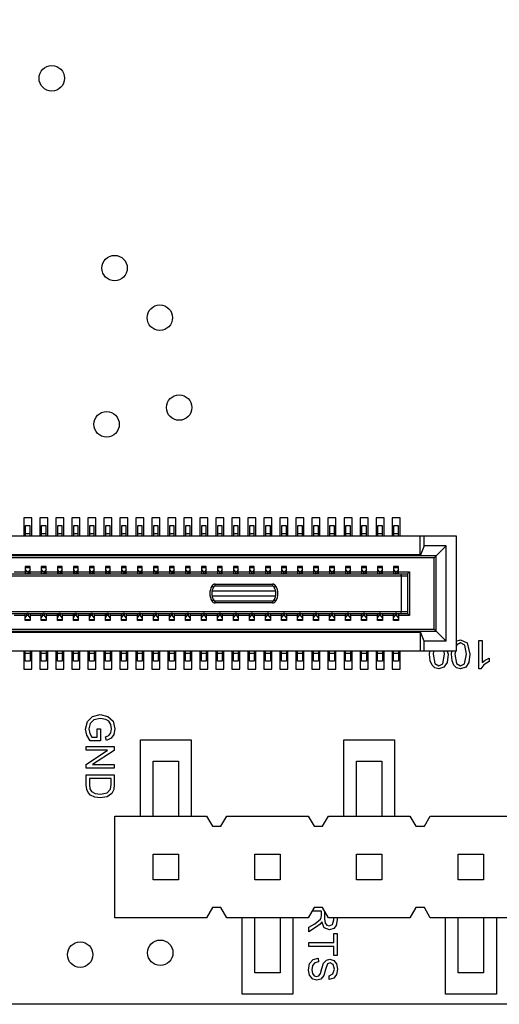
# Model space of a CAD drawing. Extents: x 11 to 146, y 7 to 201.
# Tile 4 of 27: x 54 to 66, y 7 to 32. Entities that reach past the tile are written whole.
import ezdxf

# ---------------------------------------------------------------- set-up
doc = ezdxf.new("R2010")
doc.units = 0
doc.layers.add('0_COMPONENTS', color=7, linetype='CONTINUOUS')

msp = doc.modelspace()

# ---------------------------------------------------------------- linework, layer by layer
at = {"layer": '0_COMPONENTS', "color": 8, "linetype": 'CONTINUOUS'}
for p, q in [((54.43, 18.804), (54.31, 18.804)), ((54.83, 18.804), (54.71, 18.804)), ((55.23, 18.804), (55.11, 18.804)), ((55.63, 18.804), (55.51, 18.804)), ((56.03, 18.804), (55.91, 18.804)), ((56.43, 18.804), (56.31, 18.804)), ((56.83, 18.804), (56.71, 18.804)), ((57.23, 18.804), (57.11, 18.804)), ((57.63, 18.804), (57.51, 18.804)), ((58.03, 18.804), (57.91, 18.804)), ((58.43, 18.804), (58.31, 18.804)), ((58.83, 18.804), (58.71, 18.804)), ((59.23, 18.804), (59.11, 18.804)), ((59.63, 18.804), (59.51, 18.804)), ((60.03, 18.804), (59.91, 18.804)), ((60.43, 18.804), (60.31, 18.804)), ((60.83, 18.804), (60.71, 18.804)), ((61.23, 18.804), (61.11, 18.804)), ((61.63, 18.804), (61.51, 18.804)), ((62.03, 18.804), (61.91, 18.804)), ((62.43, 18.804), (62.31, 18.804)), ((62.83, 18.804), (62.71, 18.804)), ((63.23, 18.804), (63.11, 18.804)), ((63.63, 18.804), (63.51, 18.804)), ((64.52, 18.204), (64.82, 18.504)), ((64.17, 18.279), (43.37, 18.279)), ((54.31, 17.967), (54.43, 17.967)), ((54.71, 17.967), (54.83, 17.967)), ((55.11, 17.967), (55.23, 17.967)), ((55.51, 17.967), (55.63, 17.967)), ((55.91, 17.967), (56.03, 17.967)), ((56.31, 17.967), (56.43, 17.967)), ((56.71, 17.967), (56.83, 17.967)), ((57.11, 17.967), (57.23, 17.967)), ((57.51, 17.967), (57.63, 17.967)), ((57.91, 17.967), (58.03, 17.967)), ((58.31, 17.967), (58.43, 17.967)), ((58.71, 17.967), (58.83, 17.967)), ((59.11, 17.967), (59.23, 17.967)), ((59.51, 17.967), (59.63, 17.967)), ((59.91, 17.967), (60.03, 17.967)), ((60.31, 17.967), (60.43, 17.967)), ((60.71, 17.967), (60.83, 17.967)), ((61.11, 17.967), (61.23, 17.967)), ((61.51, 17.967), (61.63, 17.967)), ((61.91, 17.967), (62.03, 17.967)), ((62.31, 17.967), (62.43, 17.967)), ((62.71, 17.967), (62.83, 17.967)), ((63.11, 17.967), (63.23, 17.967)), ((63.51, 17.967), (63.63, 17.967)), ((43.68, 17.759), (63.86, 17.759)), ((54.03, 17.859), (54.31, 17.859)), ((54.35, 17.814), (54.344, 17.809)), ((54.39, 17.859), (54.35, 17.859)), ((54.43, 17.859), (54.71, 17.859)), ((54.75, 17.814), (54.744, 17.809)), ((54.79, 17.859), (54.75, 17.859)), ((54.83, 17.859), (55.11, 17.859)), ((55.15, 17.814), (55.144, 17.809)), ((55.19, 17.859), (55.15, 17.859)), ((55.23, 17.859), (55.51, 17.859)), ((55.55, 17.814), (55.544, 17.809)), ((55.59, 17.859), (55.55, 17.859)), ((55.63, 17.859), (55.91, 17.859)), ((55.95, 17.814), (55.944, 17.809)), ((55.99, 17.859), (55.95, 17.859)), ((56.03, 17.859), (56.31, 17.859)), ((56.35, 17.814), (56.344, 17.809)), ((56.39, 17.859), (56.35, 17.859)), ((56.43, 17.859), (56.71, 17.859)), ((56.75, 17.814), (56.744, 17.809)), ((56.79, 17.859), (56.75, 17.859)), ((56.83, 17.859), (57.11, 17.859)), ((57.15, 17.814), (57.144, 17.809)), ((57.19, 17.859), (57.15, 17.859)), ((57.23, 17.859), (57.51, 17.859)), ((57.55, 17.814), (57.544, 17.809)), ((57.59, 17.859), (57.55, 17.859)), ((57.63, 17.859), (57.91, 17.859)), ((57.95, 17.814), (57.944, 17.809)), ((57.99, 17.859), (57.95, 17.859)), ((58.03, 17.859), (58.31, 17.859)), ((58.35, 17.814), (58.344, 17.809)), ((58.39, 17.859), (58.35, 17.859)), ((58.43, 17.859), (58.71, 17.859)), ((58.75, 17.814), (58.744, 17.809)), ((58.79, 17.859), (58.75, 17.859)), ((58.83, 17.859), (59.11, 17.859)), ((59.15, 17.814), (59.144, 17.809)), ((59.19, 17.859), (59.15, 17.859)), ((59.23, 17.859), (59.51, 17.859)), ((59.55, 17.814), (59.544, 17.809)), ((59.59, 17.859), (59.55, 17.859)), ((59.63, 17.859), (59.91, 17.859)), ((59.95, 17.814), (59.944, 17.809)), ((59.99, 17.859), (59.95, 17.859)), ((60.03, 17.859), (60.31, 17.859)), ((60.35, 17.814), (60.344, 17.809)), ((60.39, 17.859), (60.35, 17.859)), ((60.43, 17.859), (60.71, 17.859)), ((60.75, 17.814), (60.744, 17.809)), ((60.79, 17.859), (60.75, 17.859)), ((60.83, 17.859), (61.11, 17.859)), ((61.15, 17.814), (61.144, 17.809)), ((61.19, 17.859), (61.15, 17.859)), ((61.23, 17.859), (61.51, 17.859)), ((61.55, 17.814), (61.544, 17.809)), ((61.59, 17.859), (61.55, 17.859)), ((61.63, 17.859), (61.91, 17.859)), ((61.95, 17.814), (61.944, 17.809)), ((61.99, 17.859), (61.95, 17.859)), ((62.03, 17.859), (62.31, 17.859)), ((62.35, 17.814), (62.344, 17.809)), ((62.39, 17.859), (62.35, 17.859)), ((62.43, 17.859), (62.71, 17.859)), ((62.75, 17.814), (62.744, 17.809)), ((62.79, 17.859), (62.75, 17.859)), ((62.83, 17.859), (63.11, 17.859)), ((63.15, 17.814), (63.144, 17.809)), ((63.19, 17.859), (63.15, 17.859)), ((63.23, 17.859), (63.51, 17.859)), ((63.55, 17.814), (63.544, 17.809)), ((63.59, 17.859), (63.55, 17.859)), ((63.86, 17.809), (63.91, 17.859)), ((60.564, 17.374), (58.975, 17.374)), ((58.975, 17.254), (60.564, 17.254)), ((43.68, 16.869), (63.86, 16.869)), ((54.31, 16.769), (54.03, 16.769)), ((54.31, 16.71), (54.35, 16.769)), ((54.39, 16.814), (54.395, 16.819)), ((54.71, 16.769), (54.43, 16.769)), ((54.71, 16.71), (54.75, 16.769)), ((54.79, 16.814), (54.795, 16.819)), ((55.11, 16.769), (54.83, 16.769)), ((55.11, 16.71), (55.15, 16.769)), ((55.19, 16.814), (55.195, 16.819)), ((55.51, 16.769), (55.23, 16.769)), ((55.51, 16.71), (55.55, 16.769)), ((55.59, 16.814), (55.595, 16.819)), ((55.91, 16.769), (55.63, 16.769)), ((55.91, 16.71), (55.95, 16.769)), ((55.99, 16.814), (55.995, 16.819)), ((56.31, 16.769), (56.03, 16.769)), ((56.31, 16.71), (56.35, 16.769)), ((56.39, 16.814), (56.395, 16.819)), ((56.71, 16.769), (56.43, 16.769)), ((56.71, 16.71), (56.75, 16.769)), ((56.79, 16.814), (56.795, 16.819)), ((57.11, 16.769), (56.83, 16.769)), ((57.11, 16.71), (57.15, 16.769)), ((57.19, 16.814), (57.195, 16.819)), ((57.51, 16.769), (57.23, 16.769)), ((57.51, 16.71), (57.55, 16.769)), ((57.59, 16.814), (57.595, 16.819)), ((57.91, 16.769), (57.63, 16.769)), ((57.91, 16.71), (57.95, 16.769)), ((57.99, 16.814), (57.995, 16.819)), ((58.31, 16.769), (58.03, 16.769)), ((58.31, 16.71), (58.35, 16.769)), ((58.39, 16.814), (58.395, 16.819)), ((58.71, 16.769), (58.43, 16.769)), ((58.71, 16.71), (58.75, 16.769)), ((58.79, 16.814), (58.795, 16.819)), ((59.11, 16.769), (58.83, 16.769)), ((59.11, 16.71), (59.15, 16.769)), ((59.19, 16.814), (59.195, 16.819)), ((59.51, 16.769), (59.23, 16.769)), ((59.51, 16.71), (59.55, 16.769)), ((59.59, 16.814), (59.595, 16.819)), ((59.91, 16.769), (59.63, 16.769)), ((59.91, 16.71), (59.95, 16.769)), ((59.99, 16.814), (59.995, 16.819)), ((60.31, 16.769), (60.03, 16.769)), ((60.31, 16.71), (60.35, 16.769)), ((60.39, 16.814), (60.395, 16.819)), ((60.71, 16.769), (60.43, 16.769)), ((60.71, 16.71), (60.75, 16.769)), ((60.79, 16.814), (60.795, 16.819)), ((61.11, 16.769), (60.83, 16.769)), ((61.11, 16.71), (61.15, 16.769)), ((61.19, 16.814), (61.195, 16.819)), ((61.51, 16.769), (61.23, 16.769)), ((61.51, 16.71), (61.55, 16.769)), ((61.59, 16.814), (61.595, 16.819)), ((61.91, 16.769), (61.63, 16.769)), ((61.91, 16.71), (61.95, 16.769)), ((61.99, 16.814), (61.995, 16.819)), ((62.31, 16.769), (62.03, 16.769)), ((62.31, 16.71), (62.35, 16.769)), ((62.39, 16.814), (62.395, 16.819)), ((62.71, 16.769), (62.43, 16.769)), ((62.71, 16.71), (62.75, 16.769)), ((62.79, 16.814), (62.795, 16.819)), ((63.11, 16.769), (62.83, 16.769)), ((63.11, 16.71), (63.15, 16.769)), ((63.19, 16.814), (63.195, 16.819)), ((63.51, 16.769), (63.23, 16.769)), ((63.51, 16.71), (63.55, 16.769)), ((63.59, 16.814), (63.595, 16.819)), ((54.43, 16.66), (54.31, 16.66)), ((54.83, 16.66), (54.71, 16.66)), ((55.23, 16.66), (55.11, 16.66)), ((55.63, 16.66), (55.51, 16.66)), ((56.03, 16.66), (55.91, 16.66)), ((56.43, 16.66), (56.31, 16.66)), ((56.83, 16.66), (56.71, 16.66)), ((57.23, 16.66), (57.11, 16.66)), ((57.63, 16.66), (57.51, 16.66)), ((58.03, 16.66), (57.91, 16.66)), ((58.43, 16.66), (58.31, 16.66)), ((58.83, 16.66), (58.71, 16.66)), ((59.23, 16.66), (59.11, 16.66)), ((59.63, 16.66), (59.51, 16.66)), ((60.03, 16.66), (59.91, 16.66)), ((60.43, 16.66), (60.31, 16.66)), ((60.83, 16.66), (60.71, 16.66)), ((61.23, 16.66), (61.11, 16.66)), ((61.63, 16.66), (61.51, 16.66)), ((62.03, 16.66), (61.91, 16.66)), ((62.43, 16.66), (62.31, 16.66)), ((62.83, 16.66), (62.71, 16.66)), ((63.23, 16.66), (63.11, 16.66)), ((63.63, 16.66), (63.51, 16.66)), ((43.37, 16.349), (64.17, 16.349)), ((64.27, 15.874), (64.27, 16.124)), ((54.31, 15.824), (54.43, 15.824)), ((54.71, 15.824), (54.83, 15.824)), ((55.11, 15.824), (55.23, 15.824)), ((55.51, 15.824), (55.63, 15.824)), ((55.91, 15.824), (56.03, 15.824)), ((56.31, 15.824), (56.43, 15.824)), ((56.71, 15.824), (56.83, 15.824)), ((57.11, 15.824), (57.23, 15.824)), ((57.51, 15.824), (57.63, 15.824)), ((57.91, 15.824), (58.03, 15.824)), ((58.31, 15.824), (58.43, 15.824)), ((58.71, 15.824), (58.83, 15.824)), ((59.11, 15.824), (59.23, 15.824)), ((59.51, 15.824), (59.63, 15.824)), ((59.91, 15.824), (60.03, 15.824)), ((60.31, 15.824), (60.43, 15.824)), ((60.71, 15.824), (60.83, 15.824)), ((61.11, 15.824), (61.23, 15.824)), ((61.51, 15.824), (61.63, 15.824)), ((61.91, 15.824), (62.03, 15.824)), ((62.31, 15.824), (62.43, 15.824)), ((62.71, 15.824), (62.83, 15.824)), ((63.11, 15.824), (63.23, 15.824)), ((63.51, 15.824), (63.63, 15.824))]:
    msp.add_line(p, q, dxfattribs=at)
for points in [[(121.59, 61.054), (121.59, 7.054), (36.59, 7.054), (36.59, 61.054)], [(42.47, 18.754), (65.07, 18.754), (65.07, 15.874), (42.47, 15.874)], [(64.57, 18.254), (42.97, 18.254), (42.97, 16.374), (64.57, 16.374)], [(59.056, 17.549), (60.483, 17.549), (60.483, 17.499), (59.056, 17.499)], [(59.056, 17.129), (60.483, 17.129), (60.483, 17.079), (59.056, 17.079)], [(58.137, 10.801), (58.137, 10.166), (57.502, 10.166), (57.502, 10.801)], [(60.677, 10.801), (60.677, 10.166), (60.042, 10.166), (60.042, 10.801)], [(63.217, 10.801), (63.217, 10.166), (62.582, 10.166), (62.582, 10.801)], [(65.757, 10.801), (65.757, 10.166), (65.122, 10.166), (65.122, 10.801)]]:
    msp.add_lwpolyline(points, close=True, dxfattribs=at)
at = {"layer": '0_COMPONENTS', "color": 4, "linetype": 'CONTINUOUS'}
for points in [[(54.47, 18.754), (54.47, 19.204), (54.27, 19.204), (54.27, 18.754)], [(54.87, 18.754), (54.87, 19.204), (54.67, 19.204), (54.67, 18.754)], [(55.27, 18.754), (55.27, 19.204), (55.07, 19.204), (55.07, 18.754)], [(55.67, 18.754), (55.67, 19.204), (55.47, 19.204), (55.47, 18.754)], [(56.07, 18.754), (56.07, 19.204), (55.87, 19.204), (55.87, 18.754)], [(56.47, 18.754), (56.47, 19.204), (56.27, 19.204), (56.27, 18.754)], [(56.87, 18.754), (56.87, 19.204), (56.67, 19.204), (56.67, 18.754)], [(57.27, 18.754), (57.27, 19.204), (57.07, 19.204), (57.07, 18.754)], [(57.67, 18.754), (57.67, 19.204), (57.47, 19.204), (57.47, 18.754)], [(58.07, 18.754), (58.07, 19.204), (57.87, 19.204), (57.87, 18.754)], [(58.47, 18.754), (58.47, 19.204), (58.27, 19.204), (58.27, 18.754)], [(58.87, 18.754), (58.87, 19.204), (58.67, 19.204), (58.67, 18.754)], [(59.27, 18.754), (59.27, 19.204), (59.07, 19.204), (59.07, 18.754)], [(59.67, 18.754), (59.67, 19.204), (59.47, 19.204), (59.47, 18.754)], [(60.07, 18.754), (60.07, 19.204), (59.87, 19.204), (59.87, 18.754)], [(60.47, 18.754), (60.47, 19.204), (60.27, 19.204), (60.27, 18.754)], [(60.87, 18.754), (60.87, 19.204), (60.67, 19.204), (60.67, 18.754)], [(61.27, 18.754), (61.27, 19.204), (61.07, 19.204), (61.07, 18.754)], [(61.67, 18.754), (61.67, 19.204), (61.47, 19.204), (61.47, 18.754)], [(62.07, 18.754), (62.07, 19.204), (61.87, 19.204), (61.87, 18.754)], [(62.47, 18.754), (62.47, 19.204), (62.27, 19.204), (62.27, 18.754)], [(62.87, 18.754), (62.87, 19.204), (62.67, 19.204), (62.67, 18.754)], [(63.27, 18.754), (63.27, 19.204), (63.07, 19.204), (63.07, 18.754)], [(63.67, 18.754), (63.67, 19.204), (63.47, 19.204), (63.47, 18.754)], [(54.27, 15.874), (54.27, 15.424), (54.47, 15.424), (54.47, 15.874)], [(54.67, 15.874), (54.67, 15.424), (54.87, 15.424), (54.87, 15.874)], [(55.07, 15.874), (55.07, 15.424), (55.27, 15.424), (55.27, 15.874)], [(55.47, 15.874), (55.47, 15.424), (55.67, 15.424), (55.67, 15.874)], [(55.87, 15.874), (55.87, 15.424), (56.07, 15.424), (56.07, 15.874)], [(56.27, 15.874), (56.27, 15.424), (56.47, 15.424), (56.47, 15.874)], [(56.67, 15.874), (56.67, 15.424), (56.87, 15.424), (56.87, 15.874)], [(57.07, 15.874), (57.07, 15.424), (57.27, 15.424), (57.27, 15.874)], [(57.47, 15.874), (57.47, 15.424), (57.67, 15.424), (57.67, 15.874)], [(57.87, 15.874), (57.87, 15.424), (58.07, 15.424), (58.07, 15.874)], [(58.27, 15.874), (58.27, 15.424), (58.47, 15.424), (58.47, 15.874)], [(58.67, 15.874), (58.67, 15.424), (58.87, 15.424), (58.87, 15.874)], [(59.07, 15.874), (59.07, 15.424), (59.27, 15.424), (59.27, 15.874)], [(59.47, 15.874), (59.47, 15.424), (59.67, 15.424), (59.67, 15.874)], [(59.87, 15.874), (59.87, 15.424), (60.07, 15.424), (60.07, 15.874)], [(60.27, 15.874), (60.27, 15.424), (60.47, 15.424), (60.47, 15.874)], [(60.67, 15.874), (60.67, 15.424), (60.87, 15.424), (60.87, 15.874)], [(61.07, 15.874), (61.07, 15.424), (61.27, 15.424), (61.27, 15.874)], [(61.47, 15.874), (61.47, 15.424), (61.67, 15.424), (61.67, 15.874)], [(61.87, 15.874), (61.87, 15.424), (62.07, 15.424), (62.07, 15.874)], [(62.27, 15.874), (62.27, 15.424), (62.47, 15.424), (62.47, 15.874)], [(62.67, 15.874), (62.67, 15.424), (62.87, 15.424), (62.87, 15.874)], [(63.07, 15.874), (63.07, 15.424), (63.27, 15.424), (63.27, 15.874)], [(63.47, 15.874), (63.47, 15.424), (63.67, 15.424), (63.67, 15.874)], [(57.185, 11.754), (57.185, 13.659), (58.455, 13.659), (58.455, 11.754)], [(62.265, 11.754), (62.265, 13.659), (63.535, 13.659), (63.535, 11.754)], [(60.995, 9.214), (60.995, 7.309), (59.725, 7.309), (59.725, 9.214)], [(66.075, 9.214), (66.075, 7.309), (64.805, 7.309), (64.805, 9.214)]]:
    msp.add_lwpolyline(points, dxfattribs=at)
at = {"layer": '0_COMPONENTS', "color": 8, "linetype": 'CONTINUOUS'}
for points in [[(54.43, 18.754), (54.43, 19.004), (54.31, 19.004), (54.31, 18.754)], [(54.83, 18.754), (54.83, 19.004), (54.71, 19.004), (54.71, 18.754)], [(55.23, 18.754), (55.23, 19.004), (55.11, 19.004), (55.11, 18.754)], [(55.63, 18.754), (55.63, 19.004), (55.51, 19.004), (55.51, 18.754)], [(56.03, 18.754), (56.03, 19.004), (55.91, 19.004), (55.91, 18.754)], [(56.43, 18.754), (56.43, 19.004), (56.31, 19.004), (56.31, 18.754)], [(56.83, 18.754), (56.83, 19.004), (56.71, 19.004), (56.71, 18.754)], [(57.23, 18.754), (57.23, 19.004), (57.11, 19.004), (57.11, 18.754)], [(57.63, 18.754), (57.63, 19.004), (57.51, 19.004), (57.51, 18.754)], [(58.03, 18.754), (58.03, 19.004), (57.91, 19.004), (57.91, 18.754)], [(58.43, 18.754), (58.43, 19.004), (58.31, 19.004), (58.31, 18.754)], [(58.83, 18.754), (58.83, 19.004), (58.71, 19.004), (58.71, 18.754)], [(59.23, 18.754), (59.23, 19.004), (59.11, 19.004), (59.11, 18.754)], [(59.63, 18.754), (59.63, 19.004), (59.51, 19.004), (59.51, 18.754)], [(60.03, 18.754), (60.03, 19.004), (59.91, 19.004), (59.91, 18.754)], [(60.43, 18.754), (60.43, 19.004), (60.31, 19.004), (60.31, 18.754)], [(60.83, 18.754), (60.83, 19.004), (60.71, 19.004), (60.71, 18.754)], [(61.23, 18.754), (61.23, 19.004), (61.11, 19.004), (61.11, 18.754)], [(61.63, 18.754), (61.63, 19.004), (61.51, 19.004), (61.51, 18.754)], [(62.03, 18.754), (62.03, 19.004), (61.91, 19.004), (61.91, 18.754)], [(62.43, 18.754), (62.43, 19.004), (62.31, 19.004), (62.31, 18.754)], [(62.83, 18.754), (62.83, 19.004), (62.71, 19.004), (62.71, 18.754)], [(63.23, 18.754), (63.23, 19.004), (63.11, 19.004), (63.11, 18.754)], [(63.63, 18.754), (63.63, 19.004), (63.51, 19.004), (63.51, 18.754)], [(64.27, 18.504), (64.17, 18.254), (64.17, 18.754)], [(64.82, 16.124), (64.82, 18.504), (64.27, 18.504), (64.27, 18.754)], [(43.27, 16.124), (42.72, 16.124), (42.72, 18.504), (43.02, 18.204), (43.02, 16.424), (64.52, 16.424), (64.82, 16.124), (64.27, 16.124), (64.17, 16.374), (64.17, 15.874)], [(64.52, 16.424), (64.52, 18.204), (43.02, 18.204)], [(54.43, 17.809), (54.43, 17.989), (54.31, 17.989), (54.31, 17.809)], [(54.83, 17.809), (54.83, 17.989), (54.71, 17.989), (54.71, 17.809)], [(55.23, 17.809), (55.23, 17.989), (55.11, 17.989), (55.11, 17.809)], [(55.63, 17.809), (55.63, 17.989), (55.51, 17.989), (55.51, 17.809)], [(56.03, 17.809), (56.03, 17.989), (55.91, 17.989), (55.91, 17.809)], [(56.43, 17.809), (56.43, 17.989), (56.31, 17.989), (56.31, 17.809)], [(56.83, 17.809), (56.83, 17.989), (56.71, 17.989), (56.71, 17.809)], [(57.23, 17.809), (57.23, 17.989), (57.11, 17.989), (57.11, 17.809)], [(57.63, 17.809), (57.63, 17.989), (57.51, 17.989), (57.51, 17.809)], [(58.03, 17.809), (58.03, 17.989), (57.91, 17.989), (57.91, 17.809)], [(58.43, 17.809), (58.43, 17.989), (58.31, 17.989), (58.31, 17.809)], [(58.83, 17.809), (58.83, 17.989), (58.71, 17.989), (58.71, 17.809)], [(59.23, 17.809), (59.23, 17.989), (59.11, 17.989), (59.11, 17.809)], [(59.63, 17.809), (59.63, 17.989), (59.51, 17.989), (59.51, 17.809)], [(60.03, 17.809), (60.03, 17.989), (59.91, 17.989), (59.91, 17.809)], [(60.43, 17.809), (60.43, 17.989), (60.31, 17.989), (60.31, 17.809)], [(60.83, 17.809), (60.83, 17.989), (60.71, 17.989), (60.71, 17.809)], [(61.23, 17.809), (61.23, 17.989), (61.11, 17.989), (61.11, 17.809)], [(61.63, 17.809), (61.63, 17.989), (61.51, 17.989), (61.51, 17.809)], [(62.03, 17.809), (62.03, 17.989), (61.91, 17.989), (61.91, 17.809)], [(62.43, 17.809), (62.43, 17.989), (62.31, 17.989), (62.31, 17.809)], [(62.83, 17.809), (62.83, 17.989), (62.71, 17.989), (62.71, 17.809)], [(63.23, 17.809), (63.23, 17.989), (63.11, 17.989), (63.11, 17.809)], [(63.63, 17.809), (63.63, 17.989), (63.51, 17.989), (63.51, 17.809)], [(43.68, 17.809), (63.86, 17.809), (63.86, 16.819)], [(54.31, 17.917), (54.35, 17.859), (54.35, 17.814), (54.39, 17.814)], [(54.43, 17.917), (54.39, 17.859), (54.39, 17.814), (54.395, 17.809)], [(54.71, 17.917), (54.75, 17.859), (54.75, 17.814), (54.79, 17.814)], [(54.83, 17.917), (54.79, 17.859), (54.79, 17.814), (54.795, 17.809)], [(55.11, 17.917), (55.15, 17.859), (55.15, 17.814), (55.19, 17.814)], [(55.23, 17.917), (55.19, 17.859), (55.19, 17.814), (55.195, 17.809)], [(55.51, 17.917), (55.55, 17.859), (55.55, 17.814), (55.59, 17.814)], [(55.63, 17.917), (55.59, 17.859), (55.59, 17.814), (55.595, 17.809)], [(55.91, 17.917), (55.95, 17.859), (55.95, 17.814), (55.99, 17.814)], [(56.03, 17.917), (55.99, 17.859), (55.99, 17.814), (55.995, 17.809)], [(56.31, 17.917), (56.35, 17.859), (56.35, 17.814), (56.39, 17.814)], [(56.43, 17.917), (56.39, 17.859), (56.39, 17.814), (56.395, 17.809)], [(56.71, 17.917), (56.75, 17.859), (56.75, 17.814), (56.79, 17.814)], [(56.83, 17.917), (56.79, 17.859), (56.79, 17.814), (56.795, 17.809)], [(57.11, 17.917), (57.15, 17.859), (57.15, 17.814), (57.19, 17.814)], [(57.23, 17.917), (57.19, 17.859), (57.19, 17.814), (57.195, 17.809)], [(57.51, 17.917), (57.55, 17.859), (57.55, 17.814), (57.59, 17.814)], [(57.63, 17.917), (57.59, 17.859), (57.59, 17.814), (57.595, 17.809)], [(57.91, 17.917), (57.95, 17.859), (57.95, 17.814), (57.99, 17.814)], [(58.03, 17.917), (57.99, 17.859), (57.99, 17.814), (57.995, 17.809)], [(58.31, 17.917), (58.35, 17.859), (58.35, 17.814), (58.39, 17.814)], [(58.43, 17.917), (58.39, 17.859), (58.39, 17.814), (58.395, 17.809)], [(58.71, 17.917), (58.75, 17.859), (58.75, 17.814), (58.79, 17.814)], [(58.83, 17.917), (58.79, 17.859), (58.79, 17.814), (58.795, 17.809)], [(59.11, 17.917), (59.15, 17.859), (59.15, 17.814), (59.19, 17.814)], [(59.23, 17.917), (59.19, 17.859), (59.19, 17.814), (59.195, 17.809)], [(59.51, 17.917), (59.55, 17.859), (59.55, 17.814), (59.59, 17.814)], [(59.63, 17.917), (59.59, 17.859), (59.59, 17.814), (59.595, 17.809)], [(59.91, 17.917), (59.95, 17.859), (59.95, 17.814), (59.99, 17.814)], [(60.03, 17.917), (59.99, 17.859), (59.99, 17.814), (59.995, 17.809)], [(60.31, 17.917), (60.35, 17.859), (60.35, 17.814), (60.39, 17.814)], [(60.43, 17.917), (60.39, 17.859), (60.39, 17.814), (60.395, 17.809)], [(60.71, 17.917), (60.75, 17.859), (60.75, 17.814), (60.79, 17.814)], [(60.83, 17.917), (60.79, 17.859), (60.79, 17.814), (60.795, 17.809)], [(61.11, 17.917), (61.15, 17.859), (61.15, 17.814), (61.19, 17.814)], [(61.23, 17.917), (61.19, 17.859), (61.19, 17.814), (61.195, 17.809)], [(61.51, 17.917), (61.55, 17.859), (61.55, 17.814), (61.59, 17.814)], [(61.63, 17.917), (61.59, 17.859), (61.59, 17.814), (61.595, 17.809)], [(61.91, 17.917), (61.95, 17.859), (61.95, 17.814), (61.99, 17.814)], [(62.03, 17.917), (61.99, 17.859), (61.99, 17.814), (61.995, 17.809)], [(62.31, 17.917), (62.35, 17.859), (62.35, 17.814), (62.39, 17.814)], [(62.43, 17.917), (62.39, 17.859), (62.39, 17.814), (62.395, 17.809)], [(62.71, 17.917), (62.75, 17.859), (62.75, 17.814), (62.79, 17.814)], [(62.83, 17.917), (62.79, 17.859), (62.79, 17.814), (62.795, 17.809)], [(63.11, 17.917), (63.15, 17.859), (63.15, 17.814), (63.19, 17.814)], [(63.23, 17.917), (63.19, 17.859), (63.19, 17.814), (63.195, 17.809)], [(63.51, 17.917), (63.55, 17.859), (63.55, 17.814), (63.59, 17.814)], [(63.63, 17.917), (63.59, 17.859), (63.59, 17.814), (63.595, 17.809)], [(63.63, 17.859), (63.91, 17.859), (63.91, 16.769)], [(63.689, 16.819), (63.71, 16.869), (63.71, 17.759), (63.689, 17.809)], [(43.68, 16.819), (63.86, 16.819), (63.91, 16.769), (63.63, 16.769)], [(54.43, 16.819), (54.43, 16.639), (54.31, 16.639), (54.31, 16.819)], [(54.39, 16.769), (54.35, 16.769), (54.35, 16.814), (54.344, 16.819)], [(54.43, 16.71), (54.39, 16.769), (54.39, 16.814), (54.35, 16.814)], [(54.83, 16.819), (54.83, 16.639), (54.71, 16.639), (54.71, 16.819)], [(54.79, 16.769), (54.75, 16.769), (54.75, 16.814), (54.744, 16.819)], [(54.83, 16.71), (54.79, 16.769), (54.79, 16.814), (54.75, 16.814)], [(55.23, 16.819), (55.23, 16.639), (55.11, 16.639), (55.11, 16.819)], [(55.19, 16.769), (55.15, 16.769), (55.15, 16.814), (55.144, 16.819)], [(55.23, 16.71), (55.19, 16.769), (55.19, 16.814), (55.15, 16.814)], [(55.63, 16.819), (55.63, 16.639), (55.51, 16.639), (55.51, 16.819)], [(55.59, 16.769), (55.55, 16.769), (55.55, 16.814), (55.544, 16.819)], [(55.63, 16.71), (55.59, 16.769), (55.59, 16.814), (55.55, 16.814)], [(56.03, 16.819), (56.03, 16.639), (55.91, 16.639), (55.91, 16.819)], [(55.99, 16.769), (55.95, 16.769), (55.95, 16.814), (55.944, 16.819)], [(56.03, 16.71), (55.99, 16.769), (55.99, 16.814), (55.95, 16.814)], [(56.43, 16.819), (56.43, 16.639), (56.31, 16.639), (56.31, 16.819)], [(56.39, 16.769), (56.35, 16.769), (56.35, 16.814), (56.344, 16.819)], [(56.43, 16.71), (56.39, 16.769), (56.39, 16.814), (56.35, 16.814)], [(56.83, 16.819), (56.83, 16.639), (56.71, 16.639), (56.71, 16.819)], [(56.79, 16.769), (56.75, 16.769), (56.75, 16.814), (56.744, 16.819)], [(56.83, 16.71), (56.79, 16.769), (56.79, 16.814), (56.75, 16.814)], [(57.23, 16.819), (57.23, 16.639), (57.11, 16.639), (57.11, 16.819)], [(57.19, 16.769), (57.15, 16.769), (57.15, 16.814), (57.144, 16.819)], [(57.23, 16.71), (57.19, 16.769), (57.19, 16.814), (57.15, 16.814)], [(57.63, 16.819), (57.63, 16.639), (57.51, 16.639), (57.51, 16.819)], [(57.59, 16.769), (57.55, 16.769), (57.55, 16.814), (57.544, 16.819)], [(57.63, 16.71), (57.59, 16.769), (57.59, 16.814), (57.55, 16.814)], [(58.03, 16.819), (58.03, 16.639), (57.91, 16.639), (57.91, 16.819)], [(57.99, 16.769), (57.95, 16.769), (57.95, 16.814), (57.944, 16.819)], [(58.03, 16.71), (57.99, 16.769), (57.99, 16.814), (57.95, 16.814)], [(58.43, 16.819), (58.43, 16.639), (58.31, 16.639), (58.31, 16.819)], [(58.39, 16.769), (58.35, 16.769), (58.35, 16.814), (58.344, 16.819)], [(58.43, 16.71), (58.39, 16.769), (58.39, 16.814), (58.35, 16.814)], [(58.83, 16.819), (58.83, 16.639), (58.71, 16.639), (58.71, 16.819)], [(58.79, 16.769), (58.75, 16.769), (58.75, 16.814), (58.744, 16.819)], [(58.83, 16.71), (58.79, 16.769), (58.79, 16.814), (58.75, 16.814)], [(59.23, 16.819), (59.23, 16.639), (59.11, 16.639), (59.11, 16.819)], [(59.19, 16.769), (59.15, 16.769), (59.15, 16.814), (59.144, 16.819)], [(59.23, 16.71), (59.19, 16.769), (59.19, 16.814), (59.15, 16.814)], [(59.63, 16.819), (59.63, 16.639), (59.51, 16.639), (59.51, 16.819)], [(59.59, 16.769), (59.55, 16.769), (59.55, 16.814), (59.544, 16.819)], [(59.63, 16.71), (59.59, 16.769), (59.59, 16.814), (59.55, 16.814)], [(60.03, 16.819), (60.03, 16.639), (59.91, 16.639), (59.91, 16.819)], [(59.99, 16.769), (59.95, 16.769), (59.95, 16.814), (59.944, 16.819)], [(60.03, 16.71), (59.99, 16.769), (59.99, 16.814), (59.95, 16.814)], [(60.43, 16.819), (60.43, 16.639), (60.31, 16.639), (60.31, 16.819)], [(60.39, 16.769), (60.35, 16.769), (60.35, 16.814), (60.344, 16.819)], [(60.43, 16.71), (60.39, 16.769), (60.39, 16.814), (60.35, 16.814)], [(60.83, 16.819), (60.83, 16.639), (60.71, 16.639), (60.71, 16.819)], [(60.79, 16.769), (60.75, 16.769), (60.75, 16.814), (60.744, 16.819)], [(60.83, 16.71), (60.79, 16.769), (60.79, 16.814), (60.75, 16.814)], [(61.23, 16.819), (61.23, 16.639), (61.11, 16.639), (61.11, 16.819)], [(61.19, 16.769), (61.15, 16.769), (61.15, 16.814), (61.144, 16.819)], [(61.23, 16.71), (61.19, 16.769), (61.19, 16.814), (61.15, 16.814)], [(61.63, 16.819), (61.63, 16.639), (61.51, 16.639), (61.51, 16.819)], [(61.59, 16.769), (61.55, 16.769), (61.55, 16.814), (61.544, 16.819)], [(61.63, 16.71), (61.59, 16.769), (61.59, 16.814), (61.55, 16.814)], [(62.03, 16.819), (62.03, 16.639), (61.91, 16.639), (61.91, 16.819)], [(61.99, 16.769), (61.95, 16.769), (61.95, 16.814), (61.944, 16.819)], [(62.03, 16.71), (61.99, 16.769), (61.99, 16.814), (61.95, 16.814)], [(62.43, 16.819), (62.43, 16.639), (62.31, 16.639), (62.31, 16.819)], [(62.39, 16.769), (62.35, 16.769), (62.35, 16.814), (62.344, 16.819)], [(62.43, 16.71), (62.39, 16.769), (62.39, 16.814), (62.35, 16.814)], [(62.83, 16.819), (62.83, 16.639), (62.71, 16.639), (62.71, 16.819)], [(62.83, 16.71), (62.79, 16.769), (62.75, 16.769), (62.75, 16.814), (62.744, 16.819)], [(62.79, 16.769), (62.79, 16.814), (62.75, 16.814)], [(63.23, 16.819), (63.23, 16.639), (63.11, 16.639), (63.11, 16.819)], [(63.19, 16.769), (63.19, 16.814), (63.15, 16.814), (63.144, 16.819)], [(63.23, 16.71), (63.19, 16.769), (63.15, 16.769), (63.15, 16.814)], [(63.63, 16.819), (63.63, 16.639), (63.51, 16.639), (63.51, 16.819)], [(63.59, 16.769), (63.59, 16.814), (63.55, 16.814), (63.544, 16.819)], [(63.63, 16.71), (63.59, 16.769), (63.55, 16.769), (63.55, 16.814)], [(54.43, 15.874), (54.43, 15.624), (54.31, 15.624), (54.31, 15.874)], [(54.83, 15.874), (54.83, 15.624), (54.71, 15.624), (54.71, 15.874)], [(55.23, 15.874), (55.23, 15.624), (55.11, 15.624), (55.11, 15.874)], [(55.63, 15.874), (55.63, 15.624), (55.51, 15.624), (55.51, 15.874)], [(56.03, 15.874), (56.03, 15.624), (55.91, 15.624), (55.91, 15.874)], [(56.43, 15.874), (56.43, 15.624), (56.31, 15.624), (56.31, 15.874)], [(56.83, 15.874), (56.83, 15.624), (56.71, 15.624), (56.71, 15.874)], [(57.23, 15.874), (57.23, 15.624), (57.11, 15.624), (57.11, 15.874)], [(57.63, 15.874), (57.63, 15.624), (57.51, 15.624), (57.51, 15.874)], [(58.03, 15.874), (58.03, 15.624), (57.91, 15.624), (57.91, 15.874)], [(58.43, 15.874), (58.43, 15.624), (58.31, 15.624), (58.31, 15.874)], [(58.83, 15.874), (58.83, 15.624), (58.71, 15.624), (58.71, 15.874)], [(59.23, 15.874), (59.23, 15.624), (59.11, 15.624), (59.11, 15.874)], [(59.63, 15.874), (59.63, 15.624), (59.51, 15.624), (59.51, 15.874)], [(60.03, 15.874), (60.03, 15.624), (59.91, 15.624), (59.91, 15.874)], [(60.43, 15.874), (60.43, 15.624), (60.31, 15.624), (60.31, 15.874)], [(60.83, 15.874), (60.83, 15.624), (60.71, 15.624), (60.71, 15.874)], [(61.23, 15.874), (61.23, 15.624), (61.11, 15.624), (61.11, 15.874)], [(61.63, 15.874), (61.63, 15.624), (61.51, 15.624), (61.51, 15.874)], [(62.03, 15.874), (62.03, 15.624), (61.91, 15.624), (61.91, 15.874)], [(62.43, 15.874), (62.43, 15.624), (62.31, 15.624), (62.31, 15.874)], [(62.83, 15.874), (62.83, 15.624), (62.71, 15.624), (62.71, 15.874)], [(63.23, 15.874), (63.23, 15.624), (63.11, 15.624), (63.11, 15.874)], [(63.63, 15.874), (63.63, 15.624), (63.51, 15.624), (63.51, 15.874)], [(57.502, 11.754), (57.502, 13.125), (58.137, 13.125), (58.137, 11.754)], [(62.582, 11.754), (62.582, 13.125), (63.217, 13.125), (63.217, 11.754)], [(66.456, 9.214), (64.424, 9.214), (64.277, 9.468), (64.062, 9.468), (63.916, 9.214), (61.884, 9.214), (61.737, 9.468), (61.522, 9.468), (61.376, 9.214), (59.344, 9.214), (59.197, 9.468), (58.982, 9.468), (58.836, 9.214), (56.55, 9.214), (56.55, 11.754), (58.836, 11.754), (58.982, 11.5), (59.197, 11.5), (59.344, 11.754), (61.376, 11.754), (61.522, 11.5), (61.737, 11.5), (61.884, 11.754), (63.916, 11.754), (64.062, 11.5), (64.277, 11.5), (64.424, 11.754), (66.456, 11.754)], [(60.677, 9.214), (60.677, 7.842), (60.042, 7.842), (60.042, 9.214)], [(65.757, 9.214), (65.757, 7.842), (65.122, 7.842), (65.122, 9.214)]]:
    msp.add_lwpolyline(points, dxfattribs=at)
for points in [[(59.056, 17.499, 0.267949), (59.012, 17.474), (58.969, 17.499, 0.267949), (58.969, 17.129), (59.012, 17.154, 0.267949), (59.056, 17.129)], [(60.483, 17.129, 0.267949), (60.527, 17.154), (60.57, 17.129, 0.267949), (60.57, 17.499), (60.527, 17.474, 0.267949), (60.483, 17.499)]]:
    msp.add_lwpolyline(points, format="xyb", dxfattribs=at)
at = {"layer": '0_COMPONENTS', "color": 51, "linetype": 'CONTINUOUS'}
for points in [[(65.07, 16.122), (65.183, 16.156), (65.345, 16.083), (65.413, 15.798), (65.387, 15.594), (65.311, 15.479), (65.183, 15.437), (65.081, 15.458), (65.013, 15.526), (64.97, 15.632), (64.953, 15.798), (64.963, 15.874)], [(65.052, 15.874), (65.038, 15.798), (65.081, 15.564), (65.183, 15.509), (65.281, 15.56), (65.328, 15.798), (65.285, 16.028), (65.183, 16.083), (65.081, 16.028), (65.07, 15.966)], [(64.85, 15.874), (64.868, 15.798), (64.843, 15.594), (64.766, 15.479), (64.638, 15.437), (64.536, 15.458), (64.468, 15.526), (64.426, 15.632), (64.409, 15.798), (64.418, 15.874)], [(64.508, 15.874), (64.494, 15.798), (64.536, 15.564), (64.638, 15.509), (64.736, 15.56), (64.783, 15.798), (64.769, 15.874)], [(62.097, 9.214), (62.097, 9.165), (62.076, 9.025), (62.012, 8.948), (61.905, 8.918), (61.778, 8.965), (61.714, 9.114), (61.676, 9.059), (61.586, 8.986), (61.395, 8.867), (61.395, 8.978), (61.539, 9.067), (61.637, 9.135), (61.684, 9.182), (61.701, 9.225), (61.705, 9.276), (61.705, 9.382), (61.473, 9.382)], [(61.786, 9.382), (61.786, 9.186), (61.799, 9.084), (61.842, 9.029), (61.901, 9.012), (61.982, 9.046), (62.016, 9.161), (62.016, 9.214)]]:
    msp.add_lwpolyline(points, dxfattribs=at)
for points in [[(65.8, 15.654), (65.894, 15.696), (65.894, 15.615), (65.766, 15.53), (65.69, 15.437), (65.634, 15.437), (65.634, 16.143), (65.719, 16.143), (65.719, 15.594)], [(56.451, 13.698), (56.336, 13.647), (56.311, 13.732), (56.396, 13.771), (56.447, 13.839), (56.464, 13.937), (56.443, 14.047), (56.392, 14.124), (56.323, 14.171), (56.183, 14.196), (56.021, 14.162), (55.928, 14.069), (55.898, 13.937), (55.923, 13.817), (55.97, 13.728), (56.106, 13.728), (56.106, 13.932), (56.187, 13.932), (56.187, 13.634), (55.928, 13.634), (55.843, 13.775), (55.817, 13.928), (55.86, 14.115), (55.992, 14.247), (56.179, 14.29), (56.37, 14.247), (56.502, 14.124), (56.545, 13.937), (56.519, 13.796)], [(56.532, 13.396), (55.992, 13.043), (56.532, 13.043), (56.532, 12.949), (55.83, 12.949), (55.83, 13.047), (56.366, 13.4), (55.83, 13.4), (55.83, 13.494), (56.532, 13.494)], [(56.472, 12.32), (56.353, 12.234), (56.183, 12.209), (56.043, 12.226), (55.941, 12.277), (55.877, 12.341), (55.843, 12.422), (55.83, 12.537), (55.83, 12.788), (56.532, 12.788), (56.532, 12.545), (56.524, 12.422)], [(56.358, 12.337), (56.438, 12.426), (56.451, 12.545), (56.451, 12.694), (55.911, 12.694), (55.911, 12.545), (55.923, 12.434), (55.962, 12.371), (56.051, 12.32), (56.187, 12.303)], [(62.097, 8.825), (62.097, 8.271), (62.016, 8.271), (62.016, 8.501), (61.395, 8.501), (61.395, 8.595), (62.016, 8.595), (62.016, 8.825)], [(61.582, 7.748), (61.642, 7.765), (61.684, 7.825), (61.718, 7.948), (61.761, 8.08), (61.829, 8.157), (61.914, 8.182), (62.016, 8.152), (62.084, 8.063), (62.11, 7.935), (62.084, 7.799), (62.012, 7.706), (61.901, 7.671), (61.897, 7.765), (61.995, 7.812), (62.029, 7.931), (61.999, 8.05), (61.922, 8.089), (61.859, 8.063), (61.808, 7.927), (61.765, 7.774), (61.693, 7.684), (61.591, 7.654), (61.488, 7.684), (61.408, 7.778), (61.382, 7.91), (61.412, 8.071), (61.497, 8.169), (61.625, 8.208), (61.629, 8.118), (61.539, 8.089), (61.484, 8.02), (61.463, 7.918), (61.48, 7.825), (61.522, 7.765)]]:
    msp.add_lwpolyline(points, close=True, dxfattribs=at)
for centre in [(54.971, 30.185), (56.54, 25.444), (57.67, 24.204), (58.153, 21.96), (56.34, 21.541), (55.68, 8.294), (57.68, 8.341)]:
    msp.add_circle(centre, 0.318, dxfattribs=at)
at = {"layer": '0_COMPONENTS', "color": 8, "linetype": 'CONTINUOUS'}
for centre, radius, start, end in [((59.056, 17.449), 0.1, 90, 150), ((59.29, 17.314), 0.32, 150, 210), ((60.483, 17.449), 0.1, 30, 90), ((60.25, 17.314), 0.32, 330, 30), ((59.056, 17.179), 0.1, 210, 270), ((60.483, 17.179), 0.1, 270, 330)]:
    msp.add_arc(centre, radius, start, end, dxfattribs=at)

doc.saveas('drawing.dxf')
